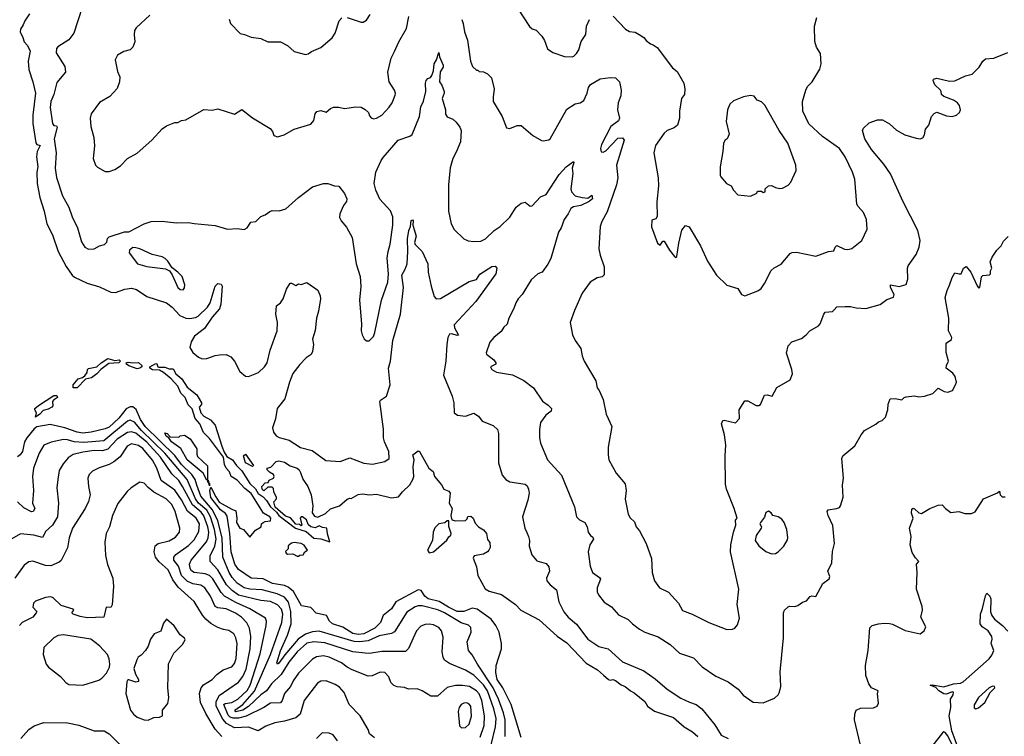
# Model space of a CAD drawing. Extents: x 1245432 to 1420865, y 606325 to 671314.
# Tile 103 of 256: x 1313881 to 1320960, y 639767 to 644923. Entities that reach past the tile are written whole.
import ezdxf

# ---------------------------------------------------------------- set-up
doc = ezdxf.new("R2010")
doc.units = 0

msp = doc.modelspace()

# ---------------------------------------------------------------- linework, layer by layer
at = {"layer": '0CON20XD'}
for points in [[(1314328.8, 645011.2), (1314270.8, 644825), (1314235, 644778), (1314155, 644727.5), (1314144.3, 644715), (1314142.2, 644685), (1314204.2, 644585), (1314210, 644545), (1314148.3, 644471.7), (1314126.2, 644385), (1314105.4, 644335), (1314100.9, 644290.9), (1314115.6, 644175), (1314125, 644162.2), (1314145, 644158.9), (1314149.1, 644149.1), (1314128.5, 644065), (1314143.1, 643965), (1314136.7, 643855), (1314145, 643787.5), (1314189.5, 643655), (1314234.4, 643575), (1314257.1, 643505), (1314295.5, 643425.5), (1314324.2, 643325), (1314350, 643285), (1314375, 643272), (1314415, 643274), (1314455, 643296.2), (1314490, 643305), (1314507, 643323), (1314511.7, 643348.3), (1314525, 643360), (1314635, 643396.7), (1314665, 643397.5), (1314776.1, 643453.9), (1314825, 643470), (1314905, 643474), (1315005, 643462), (1315095, 643464), (1315135, 643455.8), (1315285, 643442.5), (1315375, 643416.7), (1315445, 643420), (1315495, 643413.3), (1315516.7, 643425), (1315542.5, 643465), (1315578.3, 643471.7), (1315613.9, 643506.1), (1315645, 643517.5), (1315678, 643542), (1315695, 643548.8), (1315746.4, 643546.4), (1315795, 643562.5), (1315885.5, 643644.5), (1315985, 643720), (1316065, 643743.8), (1316096.4, 643743.6), (1316145, 643726.2), (1316175, 643723.8), (1316215, 643673.3), (1316233.2, 643633.2), (1316230.6, 643615), (1316208.1, 643585), (1316183.5, 643525), (1316179.7, 643499.7), (1316192, 643475), (1316229.7, 643429.7), (1316270, 643355), (1316300, 643165), (1316328, 643075), (1316334.1, 643004.1)], [(1317460, 645005), (1317545, 644873.3), (1317565, 644857.5), (1317595, 644847.5), (1317633.6, 644803.6), (1317653.9, 644773.9), (1317675, 644713.3), (1317715, 644686.7), (1317797.7, 644657.7), (1317853.6, 644656.4), (1317865, 644661.2), (1317885, 644678.8), (1317901.4, 644705), (1317917.8, 644765), (1317950, 644815), (1317956.2, 644875), (1317976.4, 644923.6)], [(1313951.2, 644965), (1313916.7, 644915), (1313906.7, 644885), (1313886.7, 644855), (1313883.8, 644835), (1313903.8, 644795), (1313912.3, 644762.3), (1313937, 644737), (1313955.7, 644695.7), (1313942, 644625), (1313946.2, 644565), (1313975, 644476.7), (1313993.4, 644393.4), (1313974.2, 644235.8), (1313975.9, 644175), (1313997.6, 644037.6), (1314005, 644025.6), (1314026.8, 644016.8), (1314005.6, 643974.4), (1314002.1, 643935), (1314011.5, 643865), (1314002.7, 643825), (1314005.8, 643745), (1314025, 643643.3), (1314056.2, 643545), (1314075.5, 643455), (1314115.4, 643375), (1314157.8, 643255), (1314215, 643146.9), (1314257.9, 643085), (1314275, 643070.7), (1314365, 643026.9), (1314455, 643001.4), (1314535, 642961.4), (1314570.3, 642959.7), (1314635.5, 642984.5), (1314685, 642992.2), (1314721.4, 642981.4), (1314795, 642931.9), (1314935.9, 642885.9), (1314976.1, 642855), (1315032.5, 642795), (1315074.8, 642774.8), (1315105, 642771.6), (1315145, 642779.8), (1315165, 642790.7), (1315231.4, 642855), (1315249.3, 642885), (1315286.7, 643005), (1315305, 643024.5), (1315330.3, 643020.3), (1315335.5, 643005), (1315326.6, 642875), (1315318.3, 642841.7), (1315265, 642782.2), (1315209.8, 642700.1), (1315137.4, 642645), (1315114.7, 642605.3), (1315104.5, 642565), (1315125, 642528.7), (1315167.3, 642495), (1315193.2, 642483.2), (1315225, 642484.8), (1315285, 642507.4), (1315317.7, 642512.3)], [(1314816.2, 644955), (1314718, 644865), (1314706, 644845), (1314703.9, 644813.9), (1314707.3, 644762.7), (1314694.1, 644725.9), (1314675, 644706.7), (1314630, 644695), (1314585, 644667.5), (1314567.5, 644635), (1314585, 644550), (1314601.7, 644511.7), (1314598, 644475), (1314581.2, 644428.8), (1314528.8, 644371.2), (1314455, 644326.7), (1314394, 644245), (1314388, 644215), (1314391.2, 644155), (1314413.8, 644075), (1314418.8, 644015), (1314408.8, 643925), (1314426.1, 643876.1), (1314440.5, 643860.5), (1314495, 643830), (1314525, 643830), (1314565, 643844), (1314605, 643872), (1314655, 643923.8), (1314725, 643961.2), (1314830, 644055), (1314905, 644136.7), (1314935, 644160), (1314995, 644183.3), (1315016.7, 644183.3), (1315045, 644197.5), (1315075, 644202.5), (1315205, 644276.7), (1315265, 644272.5), (1315305, 644282.5), (1315425, 644243.8), (1315477, 644277), (1315555, 644216.7), (1315680.5, 644140.5), (1315697.7, 644117.7), (1315708.3, 644088.3), (1315735, 644080), (1315783.3, 644095), (1315855, 644135.7), (1315975, 644171.2), (1315995, 644197.5), (1316005.7, 644245), (1316017, 644263), (1316045, 644268.6), (1316085, 644257.5), (1316115, 644283.3), (1316137, 644293), (1316175, 644293.3), (1316215, 644283.3), (1316296.4, 644296.4), (1316335, 644292.5), (1316365, 644277.5), (1316387.5, 644255), (1316395, 644230), (1316407, 644217), (1316425, 644210), (1316445, 644213.3), (1316485, 644236.7), (1316537.3, 644292.7), (1316558.8, 644325), (1316579.3, 644380.7), (1316582.5, 644395), (1316576, 644415), (1316536.5, 644476.5), (1316528.2, 644545), (1316551.1, 644645), (1316575.2, 644694.8), (1316606, 644764), (1316660.9, 644859.1), (1316679.1, 644945)], [(1315386.4, 644926.4), (1315396.4, 644896.4), (1315465, 644822.5), (1315496.4, 644816.4), (1315545, 644796.2), (1315615, 644786.7), (1315663.9, 644763.9), (1315755, 644764), (1315805, 644736), (1315855, 644693.8), (1315935, 644673.3), (1315955, 644676.7), (1315977.5, 644695), (1316045, 644722), (1316127, 644793), (1316148, 644825), (1316178.8, 644915), (1316197.5, 644935)], [(1316235, 644938.8), (1316335, 644903.8), (1316350, 644905), (1316375, 644920), (1316400.7, 644959.3)], [(1317058.6, 644925), (1317070, 644895), (1317078, 644835), (1317100, 644775), (1317121.2, 644625), (1317137, 644587), (1317165, 644560), (1317175, 644560), (1317185, 644550), (1317215, 644547.5), (1317245, 644532.5), (1317272.5, 644505), (1317292.5, 644425), (1317283.8, 644365), (1317285.8, 644335), (1317348.8, 644225), (1317380, 644145), (1317405, 644140), (1317458.3, 644161.7), (1317485, 644162.5), (1317569.5, 644089.5), (1317633.2, 644053.2), (1317645, 644052), (1317685, 644058.8), (1317695, 644066.2), (1317815, 644280), (1317875, 644316.7), (1317910, 644325), (1317937.7, 644342.3), (1317961.9, 644395), (1317971.1, 644435), (1317985, 644455.7), (1318055, 644498), (1318125, 644506.7), (1318165, 644504), (1318192, 644475), (1318205.8, 644415), (1318202.2, 644375), (1318184.4, 644325), (1318179.2, 644275), (1318192.5, 644215), (1318185, 644194.2), (1318130, 644155), (1318064.4, 644025), (1318057.1, 643995), (1318061.4, 643971.4), (1318075, 643969.2), (1318095, 643978), (1318180.5, 644069.5), (1318213.8, 644073.8), (1318225.6, 644055), (1318171.9, 643875), (1318180.5, 643785), (1318172.1, 643735), (1318105, 643540), (1318065, 643470), (1318054.3, 643434.3), (1318045.7, 643274.3), (1318055, 643227.5), (1318083.3, 643145), (1318083, 643087), (1318068.3, 643071.7), (1318032.5, 643065), (1317983.3, 643035), (1317924.3, 642955.7), (1317870.8, 642829.2)], [(1318147.7, 644947.7), (1318237.5, 644855), (1318265, 644837.5), (1318305, 644832.5), (1318335, 644816.7), (1318367.5, 644795), (1318385, 644772.5), (1318415, 644750), (1318435, 644742.5), (1318465, 644723.3), (1318575, 644577.5), (1318608.8, 644548.8), (1318655.8, 644465), (1318664, 644425), (1318660, 644385), (1318638, 644355), (1318624.4, 644265), (1318623.5, 644215), (1318610.6, 644165), (1318586.1, 644143.9), (1318535, 644125.6), (1318514.7, 644105.3), (1318452.3, 644017.7), (1318440.9, 643965), (1318471.5, 643785), (1318473, 643727), (1318461.7, 643611.7), (1318463, 643507), (1318455, 643490), (1318425, 643480), (1318423.4, 643433.4), (1318466.7, 643315), (1318485, 643300), (1318505, 643330), (1318515, 643330), (1318552, 643265), (1318588.3, 643218.3), (1318595, 643212.5), (1318605, 643220), (1318618.8, 643315), (1318642.3, 643407.7), (1318668.3, 643441.7), (1318695, 643432.5), (1318776, 643295), (1318826.2, 643185), (1318890, 643085), (1318965, 643013.3), (1319045, 642987.5), (1319071.2, 642945), (1319095, 642936.7), (1319187.7, 642972.3), (1319211.7, 642988.3), (1319236.7, 643025), (1319282.7, 643117.3), (1319305, 643136.7), (1319355.9, 643164.1), (1319420.3, 643239.7), (1319435, 643248.8), (1319465, 643250.8), (1319605, 643221.2), (1319695, 643254.2), (1319735, 643260), (1319743, 643287), (1319755, 643297.1), (1319811.7, 643271.7)], [(1319811.7, 643271.7), (1319835, 643268.1), (1319864.2, 643275.8), (1319936.1, 643333.9), (1319973.3, 643415), (1319970, 643485), (1319947.5, 643535), (1319908.1, 643578.1), (1319900, 643595), (1319884.4, 643775), (1319868.2, 643825), (1319816, 643936), (1319775, 643995.8), (1319653, 644083), (1319555, 644173.1), (1319510.4, 644265), (1319509.2, 644335), (1319533.5, 644415), (1319545, 644441.2), (1319578.8, 644475), (1319634.2, 644565.8), (1319642.5, 644605), (1319638.3, 644678.3), (1319608.8, 644725), (1319598, 644765), (1319596.4, 644876.4), (1319612.3, 644937.7)], [(1316334.1, 643004.1), (1316324.5, 642904.5), (1316338, 642735), (1316336.7, 642685), (1316342.5, 642655), (1316357, 642627), (1316375, 642613.3), (1316393, 642613), (1316425, 642643.3), (1316435, 642672.5), (1316482.9, 642905), (1316528.5, 643035), (1316533.1, 643095), (1316523.8, 643206.2), (1316529.5, 643255), (1316545, 643307.5), (1316564.1, 643445), (1316564.1, 643505), (1316546.6, 643546.6), (1316470.4, 643630.4), (1316440.3, 643695), (1316429.7, 643745), (1316442.1, 643825), (1316479.8, 643910.2), (1316495, 643931.4), (1316602.9, 644055), (1316685.5, 644084.5), (1316703.3, 644096.7), (1316754.4, 644225), (1316764.2, 644295), (1316784.1, 644335.9), (1316800.8, 644405), (1316798.8, 644465), (1316804.2, 644485.8), (1316815, 644500), (1316835, 644506.2), (1316845, 644521.2), (1316856.1, 644555), (1316860.8, 644605), (1316878, 644635), (1316895, 644686), (1316898.5, 644655), (1316926.1, 644595), (1316925, 644581.9), (1316903.6, 644546.4), (1316899.2, 644475), (1316915, 644452.5), (1316932.5, 644405), (1316933.6, 644395), (1316917.1, 644355), (1316942.1, 644275), (1316942.3, 644242.3), (1316955, 644224), (1316995, 644208), (1317018.8, 644185), (1317045, 644150), (1317054, 644125), (1317050.8, 644045), (1317019.5, 643969.5), (1316994.6, 643925), (1316976.4, 643856.4), (1316964.6, 643735), (1316964.3, 643545), (1316982, 643455), (1317003.6, 643413.6), (1317075, 643346), (1317105, 643332.5), (1317145, 643325.7), (1317195, 643330), (1317230, 643345), (1317293.1, 643406.9), (1317335, 643435.7), (1317405, 643500.8), (1317451.2, 643575), (1317485, 643603.3), (1317515, 643610), (1317551.9, 643581.9), (1317565, 643582.9), (1317625, 643647.5), (1317665.3, 643665), (1317760.1, 643809.9), (1317810, 643865), (1317861.7, 643901.7), (1317865.8, 643895), (1317853.1, 643855), (1317857.2, 643817.2), (1317843.1, 643705), (1317846.9, 643685), (1317874.8, 643654.8), (1317925, 643643.1), (1317965, 643638.1), (1317995, 643660.5), (1317999.5, 643635), (1317974.5, 643615), (1317915, 643585.2), (1317863.5, 643576.5), (1317844.4, 643565), (1317825, 643526.2), (1317794.5, 643485.5), (1317773.3, 643425), (1317754.2, 643395), (1317700, 643205), (1317677.4, 643162.6), (1317636.2, 643105), (1317605, 643093.8), (1317558.3, 643051.7), (1317494.5, 642945.5), (1317465.8, 642915), (1317448, 642885), (1317434, 642845), (1317396.7, 642775), (1317385, 642732.5), (1317360.7, 642709.3), (1317341.7, 642678.3), (1317290, 642635), (1317261.7, 642601.7), (1317234.2, 642525), (1317237.5, 642515), (1317290.6, 642475), (1317304.3, 642455), (1317303.8, 642445), (1317266.7, 642425), (1317276.1, 642406.1), (1317307.7, 642387.7), (1317425, 642367.5), (1317506.3, 642326.3), (1317576, 642275), (1317638.7, 642178.7), (1317680.3, 642150.3), (1317703.3, 642125), (1317702.5, 642105), (1317662.4, 642077.6), (1317626, 642025), (1317618.8, 641975), (1317618.8, 641915), (1317626, 641875), (1317676, 641755), (1317775.8, 641645), (1317868.7, 641418.7), (1317885, 641346.7), (1317905, 641323.8), (1317944, 641304), (1317960.8, 641275), (1317968.6, 641235), (1317985, 641212.5), (1318000.3, 641200.3), (1318005.7, 641185), (1317979.2, 641145), (1317967.1, 641095), (1317981.1, 640991.1), (1317998, 640945), (1318050, 640910), (1318057.1, 640897.1), (1318032.9, 640835), (1318032.5, 640805), (1318041.2, 640785), (1318082.4, 640732.4), (1318135, 640698), (1318185, 640640), (1318255, 640607.5), (1318286.2, 640575), (1318337.4, 640537.4), (1318375.6, 640515.6), (1318472, 640482), (1318558.3, 640428.3), (1318625, 640364.4), (1318725, 640332), (1318786.6, 640266.6), (1318885, 640198.8), (1318975, 640158), (1319045.7, 640105.7), (1319082.2, 640062.2), (1319155, 640011.2), (1319225, 640006.7), (1319308.3, 640041.7), (1319333.3, 640065), (1319343.8, 640085), (1319354, 640125), (1319348.3, 640231.7), (1319372, 640475), (1319372.5, 640655), (1319380, 640675), (1319405, 640697.5), (1319415, 640702.5), (1319455, 640700), (1319475, 640706.7), (1319509.3, 640730.7), (1319538.3, 640741.7), (1319565, 640773.3), (1319575, 640777.5), (1319605, 640772.5), (1319656.2, 640865), (1319700.7, 640899.3), (1319706.1, 640916.1), (1319690, 640955), (1319720, 641015), (1319724.1, 641095.9), (1319738.8, 641155), (1319726.1, 641283.9), (1319693.1, 641355), (1319686, 641385), (1319692.9, 641397.1), (1319754.1, 641405.9), (1319775, 641413.3), (1319783.3, 641425), (1319801.7, 641488.3), (1319796.4, 641573.6), (1319804, 641625), (1319792.5, 641765), (1319800, 641785), (1319884.5, 641855.5), (1319930, 641935), (1319955, 641966), (1320037.3, 642012.7), (1320055, 642030), (1320080.7, 642039.3), (1320105, 642062.5), (1320123.3, 642115), (1320123.9, 642156.1), (1320140, 642195), (1320175, 642196.7), (1320223, 642187), (1320240, 642205), (1320255, 642210), (1320315, 642216.7), (1320345, 642210), (1320386.4, 642213.6), (1320446.1, 642233.9), (1320485, 642272.5), (1320528.3, 642248.3), (1320555, 642242.5), (1320586.4, 642253.6), (1320610, 642295), (1320616.7, 642315), (1320606.1, 642356.1), (1320589.3, 642379.3), (1320542.5, 642415), (1320543.3, 642435), (1320557.5, 642465), (1320543, 642527), (1320542.5, 642595), (1320579.3, 642620.7), (1320583.3, 642635), (1320557.5, 642685), (1320562, 642775), (1320534.4, 642924.4), (1320548.6, 642975), (1320566.8, 643013.2), (1320585, 643067.5), (1320605, 643102.5), (1320635, 643093.3), (1320650, 643095), (1320667.5, 643135), (1320685, 643147.5), (1320720, 643105), (1320765, 643007.5), (1320775, 642992.5), (1320783, 642997), (1320795, 643072.5), (1320805, 643082.5), (1320853.3, 643086.7), (1320860, 643095), (1320860, 643115), (1320870, 643135), (1320859.3, 643180.7), (1320873.3, 643215), (1320906.7, 643265), (1320936.7, 643295), (1320955, 643330), (1320988.3, 643361.7)], [(1317870.8, 642829.2), (1317838.8, 642745), (1317856.2, 642655), (1317873.8, 642615), (1317915, 642557.5), (1317924.4, 642504.4), (1317940, 642465), (1318023.3, 642325), (1318032, 642275), (1318046.7, 642255), (1318075, 642190), (1318096.2, 642085), (1318138.8, 641995), (1318112.7, 641847.3), (1318110.8, 641790.8), (1318116.2, 641755), (1318169.7, 641659.7), (1318235, 641582.5), (1318240.8, 641535), (1318233, 641473), (1318255.8, 641365), (1318269.7, 641339.7), (1318300.9, 641310.9), (1318313, 641273), (1318338, 641245), (1318385.8, 641155), (1318424.2, 641045), (1318428, 640945), (1318444, 640885), (1318480, 640835), (1318545, 640803.3), (1318616.2, 640725), (1318645, 640672.5), (1318716.7, 640645), (1318834.5, 640584.5), (1318965, 640536.2), (1319005, 640536.7), (1319022.5, 640545), (1319042.3, 640567.7), (1319055.9, 640615.9), (1319040, 640715), (1319051.9, 640825), (1318992.2, 641095), (1318994.4, 641145), (1319013.8, 641236.2), (1319030.8, 641285), (1319028.3, 641321.7), (1319040, 641335), (1319017.5, 641405), (1318963.1, 641545), (1318955, 641580), (1318952.9, 641785), (1318958, 641865), (1318948.8, 641935), (1318927.5, 642015), (1318935, 642040), (1318945, 642042.5), (1319027, 642023), (1319057, 642053), (1319052.5, 642115), (1319095, 642180), (1319115, 642180), (1319175, 642147.5), (1319195, 642147.5), (1319206.1, 642153.9), (1319235, 642220), (1319255, 642222.5), (1319290, 642215), (1319323.6, 642276.4), (1319419.3, 642330.7), (1319436.7, 642375), (1319433.3, 642405), (1319393.9, 642523.9), (1319406.7, 642575), (1319432.5, 642605), (1319500.7, 642629.3), (1319535.9, 642654.1), (1319562.5, 642685), (1319625, 642720), (1319636, 642735), (1319661.2, 642805), (1319672.7, 642817.3), (1319725, 642823.8), (1319735.8, 642834.2), (1319755, 642856.7), (1319815, 642860), (1319855, 642860), (1319895, 642848.8), (1319965, 642844.2), (1320067.3, 642872.7), (1320115, 642910), (1320163.8, 642926.2), (1320167.5, 642945), (1320141.8, 642995), (1320142.5, 643015), (1320205, 643002.2), (1320255, 643016.7), (1320267.1, 643055), (1320264.4, 643135), (1320268.7, 643151.3), (1320326.4, 643233.6), (1320348.9, 643285), (1320354.5, 643335), (1320337, 643407), (1320233.3, 643613.3), (1320142.8, 643812.8), (1320094, 643884), (1320005, 643988), (1319956, 644065), (1319940, 644125), (1319947, 644143), (1319989.3, 644180.7), (1320047, 644203), (1320085, 644202.5), (1320135, 644172.5), (1320185, 644126.7), (1320245, 644093.3), (1320325, 644071.2), (1320355, 644066.7), (1320375, 644072.5), (1320386.4, 644093.6), (1320392.5, 644135), (1320417.5, 644165), (1320437.5, 644225), (1320455, 644247.5), (1320475, 644256.7), (1320545, 644230), (1320585, 644226.2), (1320615, 644236.7), (1320636.7, 644255), (1320644, 644275), (1320637.1, 644305), (1320623.8, 644325), (1320595, 644344), (1320525, 644370), (1320507.5, 644385), (1320506.7, 644405), (1320500, 644415), (1320460, 644455), (1320447.5, 644485), (1320450, 644495), (1320475, 644501.2), (1320565, 644480), (1320605, 644483.8), (1320681.2, 644518.8), (1320728.8, 644531.2), (1320779.7, 644580.3), (1320806.7, 644625), (1320825, 644640), (1320885, 644646), (1320985, 644686.7)], [(1319135, 643653.3), (1319180, 643675), (1319185, 643690), (1319215, 643690), (1319225, 643680), (1319240, 643685), (1319240, 643705), (1319263.3, 643726.7), (1319285, 643728.9), (1319315, 643714.3), (1319345, 643709.2), (1319365, 643711.2), (1319405, 643731.2), (1319426.1, 643753.9), (1319462.3, 643837.7), (1319460.8, 643875), (1319404, 644035), (1319341.4, 644125), (1319237.6, 644307.6), (1319215, 644332), (1319183.2, 644343.2), (1319161.7, 644371.7), (1319135, 644376.2), (1319085, 644368.8), (1319011.7, 644338.3), (1318985.7, 644314.3), (1318968.6, 644275), (1318961.3, 644191.3), (1318981.7, 644098.3), (1318967.5, 644065), (1318952.5, 644055), (1318940, 644035), (1318936, 643975), (1318916.2, 643865), (1318916.7, 643805), (1318921.7, 643791.7), (1318962.5, 643745), (1318996.4, 643726.4), (1319012.5, 643695), (1319045, 643662.5), (1319135, 643653.3)], [(1315317.7, 642512.3), (1315365, 642512.6), (1315397.8, 642497.8), (1315424.7, 642465), (1315462.6, 642392.6), (1315505, 642358.8), (1315525, 642356.1), (1315598.8, 642385), (1315641.3, 642425), (1315660.8, 642455), (1315680.9, 642545), (1315731.5, 642685), (1315733.3, 642745), (1315722, 642805), (1315727.5, 642865), (1315755, 642886.7), (1315776, 642915), (1315798.8, 642985), (1315825, 643027.5), (1315835, 643027.5), (1315865, 643010), (1315885, 643022.5), (1315905, 643017.5), (1315945, 643032.5), (1316025, 642977.5), (1316041.2, 642935), (1316042.5, 642915), (1316030, 642825), (1316015.7, 642774.3), (1316005.9, 642685.9), (1315986.9, 642625), (1315992, 642585), (1315985.6, 642535), (1315975.3, 642514.7), (1315941.2, 642488.8), (1315895, 642441.5), (1315845, 642377.1), (1315820.2, 642315), (1315786.7, 642195), (1315732.5, 642125), (1315719.8, 642050.2), (1315698.6, 641985), (1315705.7, 641955), (1315725, 641927.5), (1315745.5, 641915.5), (1315817.6, 641897.6), (1315898.6, 641845), (1315983.8, 641823.8), (1316081.8, 641751.8), (1316185, 641744.4), (1316255, 641770), (1316355, 641731.9), (1316416.2, 641723.8), (1316505.8, 641744.2), (1316536.7, 641765), (1316533.8, 641815), (1316504.3, 641884.3), (1316497.5, 641915), (1316495.8, 641975.8), (1316470, 642175), (1316475, 642186), (1316518.9, 642215), (1316545.3, 642295), (1316532.7, 642415), (1316546.7, 642465), (1316564.2, 642615), (1316618, 642805), (1316639.6, 642995), (1316628.8, 643085), (1316652.7, 643127.3), (1316665.4, 643165), (1316671.2, 643255), (1316668.2, 643345), (1316677.5, 643405), (1316691.2, 643435), (1316695, 643477.5), (1316705, 643482.5), (1316708.8, 643475), (1316708, 643445), (1316731.9, 643365), (1316719.1, 643319.1), (1316725, 643304.2), (1316773.8, 643255), (1316815.7, 643165.7), (1316816.7, 643105), (1316838.2, 643005), (1316861.8, 642931.8), (1316875, 642914.2), (1316905, 642915.8), (1317111.8, 643038.2), (1317166, 643054), (1317189.3, 643090.7), (1317275, 643145.8), (1317299.1, 643149.1), (1317312, 643135), (1317303.3, 643095), (1317160.8, 642895), (1317003.9, 642726.1), (1317006.6, 642705), (1317035, 642653.3), (1317025, 642649.5), (1316986.9, 642663.1), (1316969.8, 642660.2), (1316958.8, 642635), (1316952.5, 642585), (1316945.4, 642465), (1316928.6, 642365), (1316989.1, 642215), (1317002.2, 642165), (1317005.6, 642095), (1317028.1, 642078.1), (1317085, 642071.1), (1317145, 642092.5), (1317179.5, 642069.5), (1317205, 642033.8), (1317285, 642001.8), (1317315.3, 641975.3), (1317323.2, 641945), (1317322.9, 641735), (1317350, 641645), (1317375, 641614.6), (1317405, 641597.2), (1317515, 641580.8), (1317529, 641569), (1317538.8, 641545), (1317542.9, 641515), (1317535.2, 641465), (1317496.8, 641346.8), (1317511.9, 641265), (1317526.7, 641233.3), (1317540, 641205), (1317546.2, 641175), (1317543.8, 641135), (1317561.7, 641071.7), (1317598.3, 641028.3), (1317665, 641010.8), (1317686.2, 640985), (1317689.2, 640955), (1317668.8, 640905), (1317671.2, 640885), (1317695, 640856.2), (1317739.7, 640819.7), (1317757.1, 640735), (1317792.2, 640662.2), (1317824.6, 640624.6), (1317883.8, 640573.8), (1317965.5, 640465.5), (1318045, 640413.1), (1318111.2, 640395), (1318215, 640301.9), (1318367.3, 640237.3), (1318449.8, 640179.8), (1318536, 640105), (1318635, 640041.8), (1318697.1, 640012.9), (1318745.3, 639995.3), (1318784.5, 639965), (1318878.5, 639848.5), (1318925, 639774.3), (1318975, 639750.8)], [(1315055, 642980), (1315065, 642992.5), (1315067.1, 643015), (1315048.8, 643075), (1315017.3, 643107.3), (1314976.7, 643136.7), (1314946.7, 643185), (1314926.7, 643205), (1314905, 643217.1), (1314833.4, 643233.4), (1314745, 643273.8), (1314715, 643281.2), (1314695, 643282.5), (1314670, 643265), (1314667.5, 643245), (1314727.5, 643165), (1314795, 643147.5), (1314929.3, 643129.3), (1314956.7, 643116.7), (1314978, 643088), (1315017.5, 642995), (1315035, 642981.4), (1315055, 642980)], [(1314295, 642273.8), (1314265, 642274.3), (1314264, 642295), (1314300.9, 642339.1), (1314331.5, 642348.5), (1314348.9, 642361.1), (1314366.4, 642383.6), (1314368.8, 642405), (1314375.9, 642414.1), (1314435, 642425.6), (1314467.5, 642455), (1314515, 642484.3), (1314565, 642471.4), (1314595, 642475.4), (1314606.2, 642465), (1314592.5, 642455), (1314521.8, 642448.2), (1314463.1, 642406.9), (1314435, 642374.4), (1314396, 642345), (1314353.4, 642336.6), (1314295, 642273.8)], [(1314725, 642410), (1314665, 642431.1), (1314647.5, 642445), (1314646.2, 642455), (1314660.9, 642459.1), (1314695, 642453.1), (1314735, 642455.3), (1314760, 642435), (1314759.2, 642425), (1314745, 642414.6), (1314725, 642410)], [(1317485, 639758), (1317413.1, 639995), (1317353.3, 640115), (1317314.7, 640175), (1317304.4, 640225), (1317305.8, 640275), (1317344, 640395), (1317344, 640435), (1317327.5, 640515), (1317303.8, 640565), (1317270, 640610), (1317170.8, 640680.8), (1317135, 640687.7), (1317075, 640664.2), (1317025, 640665.3), (1316962.7, 640695), (1316897.1, 640737.1), (1316817.3, 640755), (1316792.5, 640775), (1316766.4, 640816.4), (1316745, 640819.4), (1316586.2, 640733.8), (1316552.9, 640685), (1316494.4, 640635.6), (1316475.5, 640585), (1316433.8, 640545), (1316355, 640503.8), (1316315, 640499.3), (1316276.7, 640506.7), (1316205, 640552.7), (1316128.8, 640575), (1316108.8, 640595), (1316086.1, 640636.1), (1316011.7, 640651.7), (1315975, 640693.8), (1315906.4, 640706.4), (1315848.4, 640808.4), (1315810.8, 640840.7), (1315785, 640851.8), (1315699.2, 640865), (1315630.8, 640900.8), (1315545, 640903.5), (1315455, 640966.4), (1315426.9, 641005), (1315401.1, 641095), (1315391.1, 641225), (1315371.7, 641351.7), (1315359.7, 641369.7), (1315325, 641395.7), (1315254.7, 641485), (1315246.7, 641535), (1315255, 641560), (1315290.7, 641490.7), (1315315, 641452.5), (1315405, 641400), (1315435, 641390), (1315442.5, 641335), (1315440, 641305), (1315464.1, 641264.1), (1315490, 641255), (1315535, 641200), (1315575, 641250), (1315616.4, 641273.6), (1315620, 641295), (1315630, 641305), (1315646.7, 641313.3), (1315683.8, 641316.2), (1315685.5, 641335), (1315679.4, 641345), (1315633.3, 641373.3), (1315545, 641514.4), (1315499.8, 641549.8), (1315445, 641610.4), (1315401.4, 641635), (1315389.4, 641669.4), (1315365.5, 641695), (1315353.1, 641723.1), (1315347.1, 641775), (1315245, 641908.6), (1315203, 641953), (1315176.2, 642015), (1315142.6, 642052.6), (1315121.8, 642121.8), (1315092.4, 642152.4), (1315070.9, 642205), (1315038.5, 642235), (1315016.9, 642286.9), (1314969.1, 642339.1), (1314915, 642383.8), (1314885, 642400.6), (1314835, 642402.7), (1314817.1, 642415), (1314816.7, 642425), (1314858.3, 642448.3), (1314866.7, 642446.7), (1314874.4, 642424.4), (1314881.7, 642421.7), (1314925, 642423.1), (1314955, 642410.9), (1314985, 642410), (1315002.7, 642375), (1315047.5, 642337.5), (1315085, 642279.5), (1315155, 642223.8), (1315186.7, 642165), (1315186.7, 642155), (1315172.1, 642135), (1315184.2, 642095), (1315205, 642068.9), (1315252.7, 642042.7), (1315286.1, 642006.1), (1315334, 641855), (1315351.2, 641811.2), (1315370.9, 641780.9), (1315411.8, 641755), (1315438.5, 641715), (1315477.8, 641677.8), (1315534.8, 641584.8), (1315576.1, 641546.1), (1315594.3, 641514.3), (1315630.7, 641490.7), (1315654, 641464), (1315685, 641417.5), (1315728.2, 641378.2), (1315744.5, 641355), (1315863.3, 641265), (1315940.7, 641240.7), (1315995, 641191.8), (1316046.9, 641186.9), (1316110, 641165), (1316093.6, 641223.6), (1316090, 641265), (1316058.3, 641268.3), (1316035, 641280), (1316005, 641267.5), (1315973, 641273), (1315955, 641290), (1315942.5, 641325), (1315915, 641346.7), (1315903.9, 641346.1), (1315897.5, 641335), (1315910, 641285), (1315905, 641280), (1315891.7, 641291.7), (1315865, 641293.3), (1315828.8, 641338.8), (1315791.2, 641351.2), (1315718, 641415), (1315706.7, 641453.3), (1315727.5, 641475), (1315727.5, 641485), (1315707.5, 641525), (1315705, 641550), (1315695, 641560), (1315665, 641560), (1315636.7, 641533.3), (1315623.3, 641545), (1315622.5, 641565), (1315645, 641590), (1315668.3, 641591.7), (1315675, 641610), (1315706.2, 641623.8), (1315710, 641635), (1315705, 641650), (1315677, 641667), (1315660, 641685), (1315660, 641695), (1315686.2, 641703.8), (1315725, 641744), (1315745, 641748.6), (1315785, 641740), (1315825, 641712.9), (1315876, 641695), (1315889.2, 641685), (1315900, 641665), (1315917.4, 641617.4), (1315952.5, 641565), (1315976.2, 641505), (1315989.4, 641425), (1315983.1, 641375), (1316000, 641350), (1316025, 641343.3), (1316079.7, 641370.3), (1316115, 641404.5), (1316181.2, 641425), (1316235, 641472.5), (1316255, 641480), (1316265, 641477.5), (1316315, 641506), (1316345, 641511.2), (1316396.1, 641503.9), (1316445, 641508), (1316553, 641483), (1316605, 641488.6), (1316632.9, 641525), (1316684.6, 641575.4), (1316707.8, 641615), (1316713.5, 641635), (1316710.6, 641705), (1316716.2, 641755), (1316707, 641793), (1316745, 641820), (1316756.1, 641816.1), (1316822.5, 641695), (1316853, 641673), (1316863.8, 641635), (1316913.3, 641575), (1316930, 641545), (1316965, 641530), (1316976.7, 641515), (1316967.5, 641445), (1316990, 641405), (1316980, 641355), (1316987.5, 641325), (1317015, 641317.5), (1317085, 641320), (1317098.3, 641331.7), (1317101.7, 641348.3), (1317125, 641350), (1317140, 641335), (1317155, 641300), (1317180, 641275), (1317215, 641252.5), (1317236.7, 641225), (1317243, 641183), (1317261.7, 641161.7), (1317262.5, 641125), (1317253.3, 641105), (1317245, 641093.3), (1317215, 641078), (1317147.5, 641065), (1317140.8, 641049.2), (1317164.5, 640985), (1317173.9, 640923.9), (1317228.5, 640828.5), (1317255, 640810), (1317345, 640785.8), (1317445, 640714), (1317484.6, 640674.6), (1317615, 640605.6), (1317745, 640486.4), (1317815, 640440.4), (1317953.7, 640293.7), (1318035, 640244.7), (1318077.3, 640207.3), (1318115.2, 640175.2), (1318125, 640171.2), (1318145, 640175.7), (1318165, 640168.2), (1318206, 640136), (1318235, 640124.2), (1318272.7, 640092.7), (1318299.3, 640079.3), (1318375, 640016.7), (1318394.1, 639984.1), (1318445, 639947.5), (1318580.9, 639900.9), (1318657.5, 639835), (1318717.8, 639797.8), (1318755.9, 639765.9)], [(1313995, 642063.8), (1314001.2, 642095), (1313988.8, 642115), (1313990, 642125), (1314015, 642147.1), (1314125, 642218), (1314147.7, 642217.7), (1314152.5, 642205), (1314123.6, 642186.4), (1314116.7, 642175), (1314118.8, 642145), (1314112, 642135), (1314085, 642119.4), (1314048.3, 642111.7), (1314026, 642085), (1313995, 642063.8)], [(1315154.5, 641574.5), (1315141.9, 641615), (1315119.2, 641649.2), (1315045, 641721.9), (1314996.3, 641786.3), (1314782.3, 641995), (1314748.4, 642045), (1314717.4, 642117.4), (1314695, 642136.7), (1314675, 642137.5), (1314646, 642124), (1314593.5, 642055), (1314525, 641991), (1314495, 641978.1), (1314395, 641954.5), (1314335, 641948.6), (1314293.8, 641953.8), (1314205, 641985.2), (1314099.3, 642009.3), (1314005, 641992.2), (1313985, 641979.8), (1313931.6, 641915), (1313916.3, 641885), (1313908.8, 641851.2), (1313900.3, 641815), (1313885, 641790.9), (1313865, 641777.9)], [(1317270, 639705), (1317301.2, 639835), (1317305.5, 639895), (1317290.5, 639965), (1317243.1, 640095), (1317215, 640138.1), (1317145, 640206.7), (1317085, 640242.4), (1316971.2, 640291.2), (1316934, 640315), (1316924.3, 640335), (1316917.5, 640375), (1316925, 640480), (1316914, 640525), (1316895, 640550), (1316855, 640567.9), (1316825, 640572.5), (1316795, 640570.4), (1316765, 640558.2), (1316733.1, 640525), (1316675, 640397.5), (1316654, 640376), (1316485, 640377.2), (1316396.8, 640363.2), (1316365, 640364.7), (1316275, 640374.3), (1316075, 640439.6), (1315996.2, 640446.2), (1315945, 640436.7), (1315875.9, 640375), (1315815, 640300.2), (1315759.7, 640210.3), (1315690.2, 640145), (1315655.2, 640095), (1315615, 640065.9), (1315525, 639981), (1315485, 639955.9), (1315435, 639943.3), (1315427.1, 639955), (1315485, 639996), (1315568.5, 640091.5), (1315683.4, 640355), (1315765, 640585.8), (1315771.7, 640645), (1315762.4, 640682.4), (1315735, 640712.6), (1315685, 640736.5), (1315615, 640744), (1315455, 640783.2), (1315407.3, 640815), (1315367.5, 640857.5), (1315305.3, 640965.3), (1315251.1, 641025), (1315251.2, 641065), (1315284.1, 641135.9), (1315292.2, 641185), (1315282, 641255), (1315251.9, 641345), (1315225, 641392.8), (1315167.1, 641445), (1315144.5, 641474.5), (1315084.3, 641615), (1314923.1, 641805), (1314757.6, 641967.6), (1314705, 642028), (1314675, 642041.2), (1314655, 642033.8), (1314485, 641892.9), (1314340.7, 641880.7), (1314273.3, 641885), (1314225, 641899.5), (1314195, 641901.1), (1314105.8, 641884.2), (1314055, 641860.6), (1314020.5, 641805), (1313978.9, 641695), (1313972.1, 641635), (1313980.7, 641535), (1313973.9, 641445), (1313988.6, 641405), (1313978, 641385), (1313965, 641381.5), (1313911.4, 641411.4), (1313865, 641453.1)], [(1317190.3, 639759.7), (1317219.8, 639845), (1317223.2, 639915), (1317204.1, 640025), (1317185, 640071.5), (1317165.8, 640095), (1317114.8, 640124.8), (1317065, 640132.5), (1317015, 640131.6), (1316955, 640117.1), (1316885, 640055.6), (1316835.7, 640055.7), (1316775, 640092.9), (1316737.9, 640107.9), (1316675, 640106), (1316647.1, 640117.1), (1316595, 640122.5), (1316571.7, 640131.7), (1316550, 640155), (1316535.5, 640195.5), (1316505, 640225.7), (1316471.3, 640228.7), (1316415, 640202.9), (1316385, 640200), (1316271.2, 640245), (1316235.8, 640265), (1316194.7, 640294.7), (1316105, 640336.2), (1316065, 640346), (1316015, 640339.3), (1315985, 640321.5), (1315885, 640220.5), (1315846.2, 640165), (1315827.3, 640125), (1315784.6, 640075), (1315766.8, 640023.2), (1315755, 640006.7), (1315685, 640004.7), (1315635, 639973.4), (1315508.4, 639911.6), (1315455, 639896.1), (1315415, 639896.3), (1315395, 639903.6), (1315378.5, 639918.5), (1315348.2, 639995), (1315357.2, 640002.8), (1315405, 640010), (1315449.1, 640035), (1315515, 640096.8), (1315537.5, 640135), (1315610.8, 640360.8), (1315653.4, 640565), (1315656.1, 640596.1), (1315647.8, 640617.8), (1315535.5, 640685), (1315435, 640729.2), (1315352.2, 640775), (1315330.3, 640800.3), (1315269.7, 640899.7), (1315245, 640923.3), (1315215, 640935.2), (1315135, 640945.8), (1315116.8, 640956.8), (1315105.3, 640975), (1315102.7, 641005), (1315113.3, 641035), (1315223, 641165), (1315236.8, 641195), (1315241.2, 641235), (1315233.3, 641275), (1315205, 641353), (1315185, 641378.5), (1315122, 641432), (1315051.4, 641565), (1315025, 641606.2), (1314974.6, 641654.6), (1314893.5, 641775), (1314795, 641883.1), (1314715, 641948.9), (1314685, 641957.3), (1314655, 641952.1), (1314581.4, 641905), (1314515, 641833.5), (1314475, 641821.2), (1314416.4, 641823.6), (1314335, 641812), (1314265.7, 641794.3), (1314229.4, 641770.6), (1314192.2, 641727.8), (1314165, 641680), (1314153.8, 641615), (1314148.2, 641555), (1314158.5, 641445), (1314153.2, 641345), (1314116.8, 641285), (1314065, 641240), (1314054.6, 641214.6), (1314045, 641197.3), (1313982.5, 641215), (1313886.2, 641223.8), (1313825, 641186.7)], [(1315245, 641570), (1315240, 641590), (1315235, 641590), (1315230, 641610), (1315225, 641610), (1315200.6, 641660.6), (1315085, 641755.7), (1315038.2, 641838.2), (1314971.4, 641885), (1314953.6, 641913.6), (1314933.8, 641925), (1314925, 641950), (1314940, 641945), (1314962.5, 641922.5), (1315025, 641920), (1315035, 641927.5), (1315065, 641932.5), (1315107.3, 641907.3), (1315153.3, 641835), (1315153.6, 641796.4), (1315159.5, 641779.5), (1315231.7, 641711.7), (1315230, 641610), (1315235, 641610), (1315240, 641590), (1315246.4, 641586.4), (1315245, 641570)], [(1316432, 639755), (1316396.2, 639785), (1316385.6, 639815.6), (1316327.5, 639915), (1316249.2, 639995), (1316212.8, 640082.8), (1316179.1, 640119.1), (1316148.9, 640138.9), (1316085, 640166.9), (1316046.6, 640163.4), (1316021.1, 640148.9), (1315926.9, 640025), (1315897.1, 639925), (1315865, 639899.7), (1315785, 639875.3), (1315715, 639863.8), (1315650.9, 639839.1), (1315595, 639805.5), (1315525, 639832.4), (1315425, 639828), (1315368.2, 639858.2), (1315340.3, 639890.3), (1315321.5, 639925), (1315293.5, 639985), (1315292.5, 640015), (1315315, 640059.7), (1315455, 640156.8), (1315485, 640197.3), (1315509.2, 640250.8), (1315537.2, 640395), (1315542.9, 640485), (1315533.9, 640543.9), (1315512.9, 640582.9), (1315475, 640624.1), (1315432.8, 640652.8), (1315365, 640684.2), (1315305, 640691.9), (1315285, 640700.8), (1315253.1, 640775), (1315211.2, 640835), (1315183, 640853), (1315125, 640864.8), (1315085, 640882), (1315043.5, 640923.5), (1315022, 640992), (1314988.2, 641035), (1314987.9, 641055), (1315003.5, 641075), (1315095, 641140.3), (1315135, 641180), (1315169.2, 641240.8), (1315172.4, 641295), (1315150.5, 641335), (1315087.5, 641387.5), (1315045, 641468.2), (1314995, 641537.4), (1314897.7, 641607.7), (1314866.1, 641695), (1314834.6, 641754.6), (1314765, 641837.6), (1314735, 641857.9), (1314685, 641872), (1314653.8, 641855), (1314602.1, 641777.9), (1314558.2, 641741.8), (1314525, 641721.9), (1314451.7, 641698.3), (1314404.3, 641675), (1314380.5, 641649.5), (1314370.5, 641625), (1314374.4, 641565), (1314387.5, 641505), (1314376.2, 641455), (1314350.9, 641405), (1314260.6, 641265), (1314236.7, 641195), (1314225, 641122.5), (1314178.8, 641031.2), (1314165, 641018.8), (1314105, 640992.9), (1314065, 640995.6), (1313975, 641025.8), (1313946.8, 641023.2), (1313912.6, 640997.4), (1313845.4, 640904.6)], [(1315555, 641707.5), (1315503.3, 641735), (1315490, 641785), (1315503, 641797), (1315562.5, 641715), (1315555, 641707.5)], [(1314805, 641556.7), (1314775, 641586.9), (1314745, 641594.3), (1314681.2, 641555), (1314652.5, 641527.5), (1314587.4, 641442.6), (1314548.1, 641355), (1314527.1, 641275), (1314502.9, 641225), (1314493.6, 641163.6), (1314497.2, 641067.2), (1314512, 641002), (1314550, 640905), (1314555.6, 640845), (1314545, 640712.5), (1314535, 640693.3), (1314502.5, 640695), (1314485.5, 640624.5), (1314365, 640620), (1314315, 640627.8), (1314265, 640644.4), (1314256.7, 640655), (1314270, 640675), (1314265, 640682.5), (1314177.8, 640707.8), (1314122, 640762), (1314105, 640770.6), (1314065, 640765.5), (1313995, 640738.6), (1313980.8, 640725), (1313975.7, 640695), (1314004, 640665), (1314000, 640655), (1313976, 640625), (1313898.6, 640585), (1313880, 640565)], [(1315333.8, 639765), (1315285, 639818.5), (1315219.6, 639929.6), (1315179.9, 640009.9), (1315172.7, 640075), (1315185.5, 640114.5), (1315202.4, 640137.6), (1315265, 640175.5), (1315298.7, 640211.3), (1315344.7, 640245.3), (1315405, 640266.4), (1315425, 640289.4), (1315437.3, 640327.3), (1315444.2, 640434.2), (1315435, 640474), (1315419.5, 640505), (1315385, 640528.8), (1315345, 640534.7), (1315305, 640550), (1315255, 640578.8), (1315219.7, 640609.7), (1315195, 640637.5), (1315135, 640736.5), (1315020.3, 640840.3), (1314982.8, 640892.8), (1314949.2, 640965), (1314882.7, 641022.7), (1314858.1, 641055), (1314846.5, 641095), (1314855, 641137.5), (1314876.4, 641153.6), (1314955, 641173.3), (1315001.5, 641198.5), (1315030, 641235), (1315031.5, 641265), (1314997.9, 641385), (1314973.4, 641435), (1314934.5, 641475), (1314845, 641523.8), (1314805, 641556.7)], [(1317371.5, 639765), (1317370.6, 639885), (1317358.9, 639935), (1317322.2, 640035), (1317285.4, 640115), (1317171.9, 640285), (1317135, 640353.1), (1317106.7, 640385), (1317096.8, 640446.8), (1317126, 640515), (1317125, 640549.2), (1317107, 640567), (1317055, 640583.8), (1316935, 640654.5), (1316886.2, 640676.2), (1316775, 640704.4), (1316745, 640705.2), (1316725, 640698.8), (1316665, 640658.7), (1316575, 640517.7), (1316555, 640507.3), (1316465, 640489.7), (1316385, 640453.2), (1316323.5, 640446.5), (1316285, 640449), (1316035, 640523.3), (1315985, 640518.3), (1315935, 640502.1), (1315884, 640466), (1315787.3, 640352.7), (1315745, 640292.5), (1315735, 640286.2), (1315730.6, 640295), (1315755, 640381.1), (1315806.7, 640493.4), (1315831.7, 640575), (1315830.1, 640665), (1315812.4, 640732.4), (1315785, 640767.4), (1315732.2, 640792.2), (1315625, 640820.7), (1315535, 640825.8), (1315495, 640835.2), (1315445, 640869.5), (1315408.3, 640908.3), (1315386.2, 640946.2), (1315341.7, 641055), (1315336.9, 641195), (1315306.1, 641316.1), (1315267.6, 641395), (1315182.5, 641495), (1315154.5, 641574.5)], [(1319923.3, 639713.3), (1319883.8, 639885), (1319884.5, 639925.5), (1319895, 639955.8), (1319925, 639970), (1320019.5, 639970.5), (1320045.7, 639984.3), (1320055.6, 640004.4), (1320047.5, 640072.5), (1320052.5, 640095), (1320006.2, 640115), (1319986, 640145), (1319964, 640205), (1319962.5, 640275), (1319982, 640385), (1319993.9, 640546.1), (1320010, 640565), (1320055, 640576.2), (1320095, 640581.2), (1320135, 640578), (1320155, 640573.8), (1320248.3, 640528.3), (1320355, 640504.3), (1320383.1, 640525), (1320395.6, 640555), (1320360.8, 640625), (1320370.8, 640675), (1320369.3, 640700.7), (1320328.8, 640825), (1320333.1, 640945), (1320327.5, 641005), (1320346, 641025), (1320320.7, 641050.7), (1320298, 641088), (1320283.8, 641145), (1320291.2, 641205), (1320279.4, 641265), (1320303.5, 641335), (1320293.1, 641373.1), (1320295, 641402), (1320305, 641407.5), (1320315, 641404.5), (1320345, 641374.6), (1320365, 641370), (1320425, 641405.8), (1320485, 641428.8), (1320513, 641433), (1320536.1, 641406.1), (1320575, 641377.5), (1320633, 641383), (1320675, 641370), (1320725, 641370), (1320749.3, 641380.7), (1320810, 641475), (1320911.7, 641518.3), (1320925, 641530), (1320930, 641505), (1320945, 641490), (1320965, 641490)], [(1319285, 641080), (1319315, 641081.4), (1319335, 641094), (1319374.5, 641135.5), (1319400.3, 641179.7), (1319404.2, 641195), (1319396, 641255), (1319378, 641305), (1319359.7, 641329.7), (1319335, 641346.2), (1319296.4, 641356.4), (1319282.5, 641375), (1319263.9, 641386.1), (1319245, 641377.5), (1319235.9, 641344.1), (1319206.2, 641305), (1319203.3, 641295), (1319213.8, 641275), (1319212.5, 641265), (1319175, 641212.5), (1319168.1, 641175), (1319195, 641137.1), (1319245, 641095.6), (1319285, 641080)], [(1316825, 641085.8), (1316855, 641094.4), (1316951.7, 641178.3), (1316965, 641202.5), (1316980, 641215), (1316983.3, 641225), (1316967, 641277), (1316965, 641317.5), (1316955, 641317.5), (1316937, 641303), (1316895, 641296.2), (1316864.5, 641265.5), (1316854.3, 641235), (1316848.6, 641175), (1316813.1, 641105), (1316825, 641085.8)], [(1315885, 641062.5), (1315895, 641070), (1315918.3, 641071.7), (1315930, 641095), (1315950, 641105), (1315925, 641142), (1315905, 641154.2), (1315855, 641160), (1315833.8, 641156.2), (1315811.7, 641138.3), (1315810, 641115), (1315792.5, 641097.5), (1315797.5, 641085), (1315805, 641077.5), (1315845, 641080), (1315875, 641062.5), (1315885, 641062.5)], [(1320635, 639662.2), (1320581.5, 639805), (1320563.7, 639915), (1320576.4, 639973.6), (1320573, 640035), (1320591.1, 640065), (1320593.5, 640083.5), (1320585, 640085.8), (1320545, 640069.3), (1320525, 640072.2), (1320488.8, 640095), (1320468.3, 640118.3), (1320426.2, 640135), (1320441.9, 640138.1), (1320525, 640122), (1320595, 640145.2), (1320645, 640150), (1320665, 640158), (1320850.3, 640325), (1320870.1, 640349.9), (1320883.6, 640385), (1320865.4, 640434.6), (1320873.1, 640465), (1320869.5, 640485), (1320843.8, 640525), (1320801.1, 640555), (1320785.6, 640575), (1320789.1, 640645), (1320803.6, 640686.4), (1320825, 640777.5), (1320835, 640797.5), (1320855, 640775.7), (1320862.2, 640755), (1320861.5, 640661.5), (1320870, 640635), (1320888.3, 640608.3), (1320946.4, 640565), (1320985, 640523.5)], [(1314805, 639883.8), (1314845, 639902), (1314885.9, 639904.1), (1314906.7, 639915), (1314907.5, 639955), (1314945, 640002.5), (1314952.5, 640045), (1314946.9, 640115), (1314951.7, 640288.3), (1314990, 640365), (1315052.3, 640427.7), (1315069.3, 640460.7), (1315065, 640472.5), (1315035, 640497.5), (1314991.7, 640561.7), (1314935, 640610), (1314915, 640580), (1314896.1, 640523.9), (1314847, 640503), (1314820, 640465), (1314803.8, 640415), (1314785.8, 640384.2), (1314755, 640350), (1314732.5, 640335), (1314722, 640318), (1314701.4, 640255), (1314712.6, 640212.6), (1314735.8, 640175), (1314735, 640160), (1314715, 640156.7), (1314665, 640173.3), (1314657.5, 640172.5), (1314650.7, 640159.3), (1314644.4, 640075), (1314677.5, 639955), (1314700, 639925), (1314725, 639904.2), (1314775, 639884), (1314805, 639883.8)], [(1314335, 640134.2), (1314448.9, 640171.1), (1314471.2, 640185), (1314505, 640221.2), (1314526.4, 640263.6), (1314529.4, 640285), (1314524.4, 640325), (1314511.4, 640355), (1314455, 640417.1), (1314393.3, 640465), (1314195, 640497.5), (1314157.6, 640492.4), (1314125, 640475.7), (1314053.8, 640405), (1314049.2, 640355), (1314071.2, 640285), (1314086.7, 640265), (1314175, 640196.7), (1314213.4, 640153.4), (1314235, 640140), (1314335, 640134.2)], [(1320755, 639963.3), (1320775, 639971.2), (1320819.5, 640010.5), (1320859.3, 640080.7), (1320892.5, 640115), (1320890, 640125), (1320875, 640126.7), (1320850, 640115), (1320774.7, 640045.3), (1320743.9, 639993.9), (1320742.5, 639972.5), (1320755, 639963.3)], [(1317058.1, 639828.1), (1317085, 639831.1), (1317111.9, 639855), (1317128.6, 639911.4), (1317123.2, 639983.2), (1317110.8, 640000.8), (1317095, 640007.3), (1317075, 640005.4), (1317055, 639994.4), (1317040, 639975), (1317032.5, 639945), (1317042.3, 639842.3), (1317058.1, 639828.1)], [(1313889.3, 639750.7), (1313946, 639815), (1313985, 639842), (1314054.4, 639865.6), (1314225, 639864.3), (1314305.7, 639845.7), (1314415, 639806.2), (1314487.5, 639805), (1314523.6, 639783.6), (1314685, 639621.4)], [(1316165.7, 639735), (1316135, 639776.2), (1316105, 639788.8), (1316055, 639791.2), (1316015, 639752)], [(1320629.2, 639619.2), (1320555, 639769.1), (1320535, 639794), (1320525, 639800), (1320515, 639791.2), (1320437.7, 639692.3)]]:
    msp.add_lwpolyline(points, dxfattribs=at)

doc.saveas('drawing.dxf')
